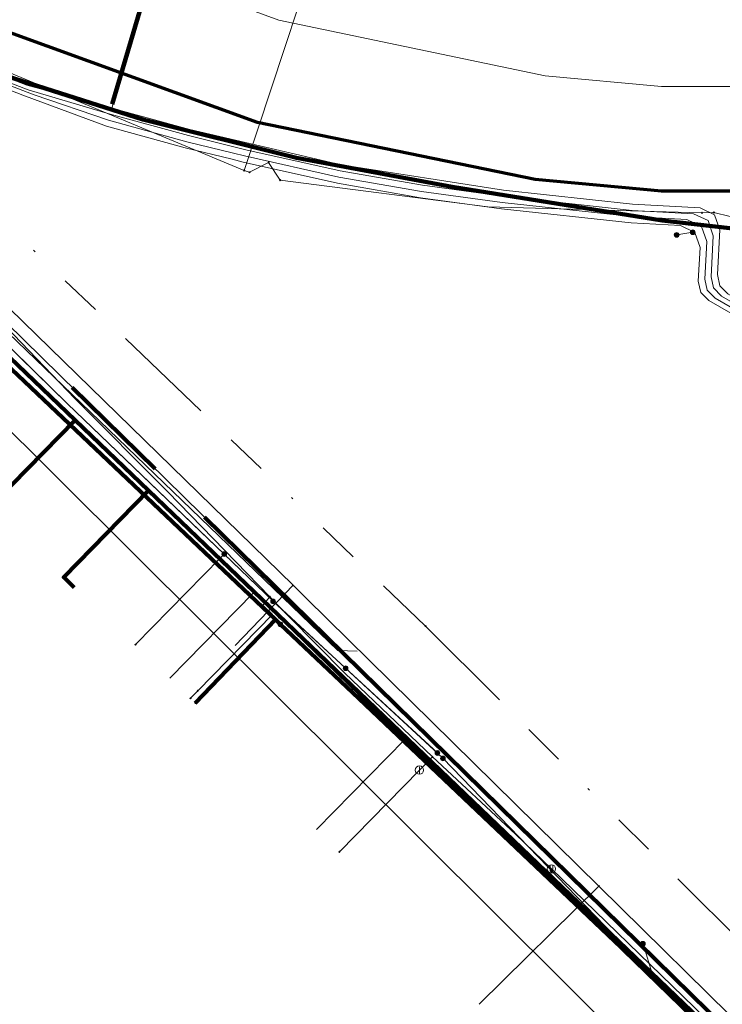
# Model space of a CAD drawing. Header units: metres. Extents: x 98902 to 136161, y 449037 to 499677.
# Tile 160 of 200: x 113689 to 113723, y 483409 to 483456. Entities that reach past the tile are written whole.
import ezdxf
from ezdxf.lldxf.tags import DXFTag

# ---------------------------------------------------------------- set-up
doc = ezdxf.new("R2010")
doc.units = ezdxf.units.M
doc.linetypes.add('RI-OVERIG', pattern=[17, 5, -2, 2, -2, 0, -2, 2, -2])
for name, color, linetype, lineweight in [('B-WE-KL-DATA-G', 90, 'KL-DATA-N', 18), ('B-WE-KL-DATA_HULPSTUK-S', 90, 'Continuous', 25), ('B-WE-KL-DATA_KABELBED-G', 90, 'Continuous', 100), ('B-WE-KL-ET_LS-G', 190, 'KL-LS-N', 18), ('B-WE-KL-ET_LS_HULPSTUK-S', 190, 'Continuous', 25), ('B-WE-KL-ET_LS_MANTELBUIS-G', 190, 'Continuous', 100), ('B-WE-KL-GAS_LD-G', 50, 'KL-GAS-LD-N', 18), ('B-WE-KL-GAS_LD_HULPSTUK-S', 50, 'Continuous', 25), ('B-WE-KL-WATER-G', 170, 'KL-WATER-N', 18), ('B-WE-KL-WATER_HULPSTUK-S', 170, 'Continuous', 25), ('B-WE-RI-VRIJVERVAL-G', 210, 'RI-OVERIG', 18), ('B-WE-RI-VRIJVERVAL_HULPSTUK-S', 210, 'Continuous', 25)]:
    doc.layers.add(name, color=color, linetype=linetype, lineweight=lineweight)
doc.layers.add('B-WE-OG-INFO_EIS VOORZORGSMAATREGEL-GV', color=7, linetype='Continuous', lineweight=70, true_color=0xfa194b)
doc.styles.add('NLCS-ISO', font='NLCS-ISO.ttf')
doc.styles.get("Standard").update_dxf_attribs({"font": 'arial.ttf'})
tags = doc.linetypes.add('KL-DATA-N', pattern='A,4,-1,[101,NLCS.SHX,S=0.5,R=0,X=0,Y=0],-1,4,-1,["D",Standard,S=1,R=0,X=-0.25,Y=-0.5],-1.5', length=12.5).pattern_tags.tags
tags[18] = DXFTag(74, 10)
tags = doc.linetypes.add('KL-GAS-LD-N', pattern='A,4,-1,[69,NLCS.SHX,S=0.5,R=0,X=0,Y=0],-1,4,-1,["L",Standard,S=1,R=0,X=0.25,Y=-0.5],-2', length=13).pattern_tags.tags
tags[18] = DXFTag(74, 10)
tags = doc.linetypes.add('KL-LS-N', pattern='A,4,-1,[103,NLCS.SHX,S=0.75,R=0,X=0,Y=0],-1,4,-1,["L",Standard,S=1,R=0,X=0,Y=-0.5],-2', length=13).pattern_tags.tags
tags[18] = DXFTag(74, 10)
doc.linetypes.add('KL-WATER-N', pattern='A,7,-0.5,[168,NLCS.SHX,S=0.75,R=0,X=0.75,Y=0],-2', length=9.5)

# ---------------------------------------------------------------- blocks, each defined once
blk = doc.blocks.new('SKL-WTB_HULP_OVERIG-SO')
at = {"color": 0, "linetype": 'ByBlock', "lineweight": 18}
for points in [[(-0.14, 0.14), (0.14, -0.14)], [(0.14, 0.14), (-0.14, -0.14)]]:
    blk.add_lwpolyline(points, dxfattribs=at)
at = {"color": 0, "linetype": 'ByBlock', "lineweight": 18, "style": 'NLCS-ISO', "flags": 1}
for tag, p in [('TYPE', (1.5, 0)), ('OMSCHRIJVING', (1.5, -3)), ('LABEL', (1.5, -1.5))]:
    blk.add_attdef(tag, p, '', height=1, dxfattribs=at)
blk = doc.blocks.new('SKL-WTB_HULP_AFSLUITER-SO')
at = {"color": 0, "linetype": 'ByBlock', "lineweight": 18}
blk.add_lwpolyline([(0, 0.8), (0, -0.8)], dxfattribs=at)
blk.add_circle((0, 0), 1, dxfattribs=at)
at = {"color": 0, "linetype": 'ByBlock', "lineweight": 18, "style": 'NLCS-ISO', "flags": 1}
for tag, p in [('TYPE', (1.5, 0)), ('OMSCHRIJVING', (1.5, -3)), ('LABEL', (1.5, -1.5))]:
    blk.add_attdef(tag, p, '', height=1, dxfattribs=at)
blk = doc.blocks.new('SKL-WTB_HULP_SIFON-SO')
at = {"linetype": 'ByBlock', "lineweight": 18}
h = blk.add_hatch(color=0, dxfattribs=at)
h.dxf.hatch_style = 1
h.paths.add_polyline_path([(0.13, -0.53), (-0.13, -0.53), (-0.13, -0.8), (0.13, -0.8)])
at = {"color": 0, "linetype": 'ByBlock', "lineweight": 18}
blk.add_lwpolyline([(0.33, 0.8), (0.33, -0.53), (-0.33, -0.53), (-0.33, 0.8)], dxfattribs=at)
blk.add_lwpolyline([(0.13, -0.8), (-0.13, -0.8), (-0.13, -0.53), (0.13, -0.53)], close=True, dxfattribs=at)
blk.add_circle((0, 0), 1, dxfattribs=at)
at = {"color": 0, "linetype": 'ByBlock', "lineweight": 18, "style": 'NLCS-ISO', "flags": 1}
for tag, p in [('TYPE', (1.5, 0)), ('OMSCHRIJVING', (1.5, -3)), ('LABEL', (1.5, -1.5))]:
    blk.add_attdef(tag, p, '', height=1, dxfattribs=at)
blk = doc.blocks.new('SKL-WTB_HULP_MOF-SO')
at = {"linetype": 'ByBlock', "lineweight": 18}
h = blk.add_hatch(color=0, dxfattribs=at)
h.dxf.hatch_style = 1
h.paths.add_polyline_path([(-0.5625, 0, 1), (0.5625, 0, 1)])
at = {"color": 0, "linetype": 'ByBlock', "lineweight": 18}
blk.add_circle((0, 0), 0.5625, dxfattribs=at)
at = {"color": 0, "linetype": 'ByBlock', "lineweight": 18, "style": 'NLCS-ISO', "flags": 1}
for tag, p in [('TYPE', (1.5, 0)), ('OMSCHRIJVING', (1.5, -3)), ('LABEL', (1.5, -1.5))]:
    blk.add_attdef(tag, p, '', height=1, dxfattribs=at)
blk = doc.blocks.new('SRI-HULP_OVERIG-SO')
at = {"color": 0, "linetype": 'ByBlock', "lineweight": 18}
for points in [[(-0.14, 0.14), (0.14, -0.14)], [(0.14, 0.14), (-0.14, -0.14)]]:
    blk.add_lwpolyline(points, dxfattribs=at)
at = {"color": 0, "linetype": 'ByBlock', "lineweight": 18, "style": 'NLCS-ISO', "flags": 1}
for tag, p in [('TYPE', (1.5, 0)), ('OMSCHRIJVING', (1.5, -3)), ('LABEL', (1.5, -1.5))]:
    blk.add_attdef(tag, p, '', height=1, dxfattribs=at)

msp = doc.modelspace()

# ---------------------------------------------------------------- linework, layer by layer
at = {"layer": 'B-WE-KL-DATA-G', "flags": 128}
for points in [[(113535.491, 483055.979), (113536.441, 483061.533), (113541.204, 483090.06), (113544.755, 483111.663), (113544.948, 483113.188), (113545.552, 483113.661), (113549.403, 483113.284), (113549.712, 483115.832), (113556.149, 483154.735), (113556.905, 483157.96), (113557.638, 483158.283), (113564.196, 483156.367), (113565.152, 483156.501), (113565.304, 483157.274), (113566.303, 483163.064), (113567.239, 483167.86), (113568.822, 483177.215), (113571.011, 483186.366), (113575.093, 483200.14), (113581.278, 483218.983), (113581.153, 483219.694), (113580.136, 483220.401), (113567.909, 483226.706), (113567.782, 483227.322), (113570.165, 483232.317), (113570.594, 483233.111), (113580.706, 483254.894), (113584.469, 483259.021), (113587.04, 483261.968), (113606.578, 483283.49), (113609.02, 483286.265), (113630.079, 483309.542), (113632.569, 483311.539), (113633.404, 483312.497), (113636.4, 483315.955), (113638.079, 483318.233), (113642.136, 483322.917), (113643.875, 483324.654), (113647.079, 483324.177), (113649.586, 483324.356), (113667.625, 483344.527), (113668.375, 483345.834), (113670.095, 483347.805), (113670.493, 483349.535), (113674.045, 483353.336), (113676.564, 483355.323), (113679.675, 483356.296), (113680.833, 483356.834), (113685.258, 483361.329), (113704.516, 483381.087), (113707.238, 483383.933), (113717.835, 483394.742), (113719.221, 483396.196), (113721.66, 483398.749), (113725.277, 483402.474), (113725.715, 483403.225), (113725.916, 483404.181), (113706.127, 483423.402), (113687.191, 483441.762), (113678.045, 483450.608), (113669.183, 483459.437), (113668.394, 483459.986), (113655.761, 483466.358), (113655.138, 483466.897), (113654.638, 483467.322), (113655.261, 483468.556), (113659.235, 483476.766), (113658.824, 483477.959), (113655.692, 483479.529), (113655.018, 483479.802), (113649.581, 483483.544), (113649.242, 483484.034), (113648.867, 483484.47), (113639.302, 483489.546), (113600.784, 483508.808), (113581.045, 483518.696), (113579.755, 483520.415), (113579.424, 483521.384), (113580.201, 483523.009), (113586.556, 483530.359), (113601.948, 483547.562), (113618.417, 483566.005)], [(113612.36, 483488.97), (113634.82, 483478.04), (113659.95, 483465.4), (113726, 483399.61), (113726, 483399.6)], [(113658.644, 483478.049), (113658.824, 483477.959), (113659.235, 483476.766), (113655.261, 483468.556), (113654.638, 483467.322), (113655.138, 483466.897), (113655.761, 483466.358), (113657.677, 483465.392), (113668.394, 483459.986), (113669.183, 483459.437), (113669.826, 483458.798), (113678.045, 483450.608), (113687.191, 483441.762), (113706.127, 483423.402), (113707.812, 483421.765), (113722.924, 483407.088)], [(113686.892, 483432.972), (113687.467, 483432.408), (113692.027, 483437.053), (113683.792, 483444.953), (113681.41, 483447.238), (113672.733, 483455.544), (113670.251, 483458.032), (113668.969, 483458.842), (113657.266, 483464.565), (113650.936, 483467.645), (113647.889, 483469.128), (113647.575, 483469.281), (113642.989, 483471.513), (113642.857, 483471.243)], [(113691.986, 483429.045), (113691.482, 483429.537), (113695.54, 483433.682), (113692.027, 483437.053), (113683.792, 483444.953), (113681.41, 483447.238), (113672.733, 483455.544), (113670.251, 483458.032), (113668.969, 483458.842), (113657.266, 483464.565), (113650.936, 483467.645), (113647.889, 483469.128), (113647.575, 483469.281), (113642.989, 483471.513), (113642.857, 483471.243)], [(113687.191, 483441.762), (113701.291, 483428.091)], [(113696.565, 483424.701), (113700.569, 483428.791)], [(113701.291, 483428.091), (113701.332, 483428.05)], [(113701.332, 483428.05), (113702.473, 483426.945)], [(113702.473, 483426.945), (113706.127, 483423.402)], [(113706.127, 483423.402), (113707.812, 483421.765)], [(113703.588, 483417.452), (113707.812, 483421.765)], [(113707.812, 483421.765), (113722.924, 483407.088)]]:
    msp.add_lwpolyline(points, dxfattribs=at)
at = {"layer": 'B-WE-KL-DATA_KABELBED-G', "flags": 128}
for points in [[(113581.417, 483505.163), (113591.537, 483500), (113612.012, 483489.555), (113614.595, 483488.237), (113622.73, 483484.086), (113623.532, 483483.677), (113636.082, 483477.274), (113664.358, 483462.849), (113671.333, 483456.233), (113671.703, 483455.882), (113672.055, 483455.548), (113682.759, 483445.394), (113686.286, 483442.049), (113686.822, 483441.54), (113701.62, 483427.504), (113701.847, 483427.288), (113705.599, 483423.729), (113722.248, 483407.936)], [(113688.036, 483453.742), (113695.266, 483451.456), (113702.622, 483449.613), (113710.076, 483448.22), (113720.124, 483446.612), (113726.591, 483445.884)], [(113692.027, 483437.053), (113683.792, 483444.953)], [(113686.892, 483432.972), (113687.467, 483432.408), (113692.027, 483437.053)], [(113695.54, 483433.682), (113692.027, 483437.053)], [(113691.986, 483429.045), (113691.482, 483429.537), (113695.54, 483433.682)], [(113717.025, 483395.692), (113725.794, 483404.657), (113695.54, 483433.682)], [(113701.847, 483427.288), (113701.62, 483427.504), (113697.781, 483423.512)]]:
    msp.add_lwpolyline(points, dxfattribs=at)
at = {"layer": 'B-WE-KL-ET_LS-G', "flags": 128}
for points in [[(113749.382, 483431.923), (113748.262, 483431.905), (113748.149, 483431.911), (113748.039, 483431.935), (113735.11, 483435.769), (113733.986, 483436.175), (113732.917, 483436.709), (113722.35, 483442.783), (113721.969, 483443.173), (113721.85, 483443.704), (113721.938, 483445.321), (113721.684, 483446.043), (113720.994, 483446.374), (113718.636, 483446.502), (113712.426, 483447.179), (113708.556, 483447.706), (113704.591, 483448.402), (113700.064, 483449.415), (113699.537, 483449.545), (113697.299, 483450.097), (113693.535, 483451.128), (113689.528, 483452.611), (113686.298, 483453.857), (113679.129, 483457.419), (113663.584, 483465.012), (113663.049, 483465.281), (113663.003, 483465.795), (113663.296, 483466.343), (113666.293, 483472.546), (113666.114, 483472.892), (113665.755, 483473.07), (113659.061, 483476.384), (113656.44, 483477.682), (113656.247, 483477.851), (113656.163, 483478.093), (113656.016, 483480.048), (113655.905, 483480.436), (113655.65, 483480.749), (113650.606, 483484.852), (113650.461, 483484.934), (113650.297, 483484.964), (113648.359, 483484.988), (113648.272, 483484.995), (113648.186, 483485.014), (113646.131, 483485.612), (113646.089, 483485.626), (113646.049, 483485.643), (113632.543, 483492.319), (113619.834, 483498.601), (113618.998, 483499.014), (113600.655, 483508.079), (113582.1, 483517.248), (113581.952, 483517.36), (113581.855, 483517.519), (113580.672, 483520.627), (113580.659, 483520.668), (113580.649, 483520.711), (113580.202, 483523.044), (113580.149, 483523.191), (113580.053, 483523.315), (113579.42, 483523.909), (113578.897, 483524.399), (113571.797, 483531.058), (113570.159, 483532.518), (113569.845, 483532.708), (113569.483, 483532.771), (113567.36, 483532.747), (113565.881, 483532.85), (113564.347, 483533.189), (113562.914, 483533.745), (113561.484, 483534.558), (113560.89, 483535.081), (113559.133, 483536.625), (113556.67, 483538.792), (113551.592, 483543.378), (113546.499, 483547.978), (113546.1, 483548.328), (113546.061, 483548.359), (113546.019, 483548.386), (113545.595, 483548.63), (113545.55, 483548.659), (113545.509, 483548.692), (113540.845, 483552.909), (113534.673, 483558.323), (113527.751, 483563.755), (113524.127, 483566.387), (113516.936, 483571.717), (113516.174, 483572.182), (113510.499, 483576.247), (113502.041, 483582.306), (113501.839, 483582.634), (113501.929, 483583.008), (113509.789, 483593.725), (113520.291, 483607.879), (113520.622, 483608.204), (113521.037, 483608.413), (113523.959, 483609.352), (113524.376, 483609.562), (113524.709, 483609.891), (113528.157, 483614.584), (113531.745, 483618.747), (113531.865, 483619.108), (113531.697, 483619.449), (113530.089, 483620.864), (113529.923, 483621.186), (113530.018, 483621.537), (113531.315, 483623.288)], [(113749.378, 483432.167), (113748.258, 483432.149), (113748.183, 483432.154), (113748.108, 483432.17), (113735.179, 483436.003), (113734.082, 483436.4), (113733.039, 483436.921), (113726.063, 483440.931), (113722.656, 483442.889), (113722.276, 483443.279), (113722.156, 483443.81), (113722.254, 483445.604), (113722, 483446.326), (113721.31, 483446.657), (113718.66, 483446.801), (113712.463, 483447.477), (113708.602, 483448.002), (113704.649, 483448.696), (113700.133, 483449.707), (113699.609, 483449.836), (113697.375, 483450.388), (113693.62, 483451.416), (113690.072, 483452.628), (113686.379, 483454.044), (113679.41, 483457.382), (113664.674, 483464.799), (113663.937, 483465.17), (113663.361, 483465.46), (113663.275, 483465.685), (113663.295, 483466.007), (113666.423, 483472.419), (113666.387, 483472.913), (113666.111, 483473.228), (113658.931, 483476.783), (113656.726, 483477.875), (113656.533, 483478.044), (113656.449, 483478.286), (113656.306, 483480.199), (113656.195, 483480.588), (113655.939, 483480.9), (113650.714, 483485.15), (113650.569, 483485.232), (113650.405, 483485.262), (113648.363, 483485.288), (113648.316, 483485.292), (113648.27, 483485.302), (113646.264, 483485.88), (113646.222, 483485.895), (113646.182, 483485.913), (113632.676, 483492.588), (113619.131, 483499.283), (113602.966, 483507.271), (113600.788, 483508.348), (113582.339, 483517.465), (113582.19, 483517.577), (113582.093, 483517.735), (113580.951, 483520.738), (113580.939, 483520.775), (113580.929, 483520.813), (113580.414, 483523.273), (113580.36, 483523.415), (113580.266, 483523.535), (113579.623, 483524.138), (113579.106, 483524.623), (113571.28, 483531.963), (113571.122, 483532.331), (113571.285, 483532.697), (113575.434, 483536.485), (113578.533, 483539.971), (113579.07, 483540.576), (113581.743, 483543.582), (113581.858, 483543.811), (113581.845, 483544.068), (113581.083, 483546.435), (113592.75, 483559.647), (113596.466, 483564.141), (113605.49, 483574.507)], [(113709.63, 483420.86), (113709.63, 483420.87), (113704.975, 483425.175), (113701.5, 483428.39), (113691.67, 483437.83), (113685.51, 483443.87), (113677.07, 483452.1), (113668.67, 483460.08), (113658.05, 483465.91), (113644.49, 483472.07), (113640.37, 483474.01), (113639.79, 483474.29), (113634.49, 483476.8), (113634.287, 483476.927), (113633.905, 483477.109), (113606.878, 483490.784), (113606.44, 483491.01), (113597.53, 483495.79), (113594.54, 483497.23), (113590.79, 483498.45), (113589.432, 483499.157), (113575.18, 483506.58), (113573.92, 483506.31), (113568.35, 483510.14), (113567.85, 483510.4), (113560.22, 483517.05), (113560.02, 483517.23), (113548.775, 483528.914), (113548.48, 483529.22), (113545.552, 483531.892), (113534.06, 483542.38), (113534.06, 483542.39), (113532.17, 483544.1), (113532.17, 483544.11), (113529.37, 483546.66), (113526.86, 483548.94), (113526.64, 483548.68)], [(113749.374, 483432.411), (113748.255, 483432.393), (113748.216, 483432.396), (113748.178, 483432.404), (113735.249, 483436.238), (113734.179, 483436.624), (113733.161, 483437.133), (113722.962, 483442.995), (113722.582, 483443.385), (113722.462, 483443.916), (113722.57, 483445.888), (113722.316, 483446.61), (113721.626, 483446.941), (113718.684, 483447.1), (113712.499, 483447.775), (113708.648, 483448.299), (113704.708, 483448.991), (113700.202, 483449.999), (113699.681, 483450.128), (113697.45, 483450.678), (113693.704, 483451.704), (113689.781, 483452.866), (113686.419, 483454.163), (113679.492, 483457.53), (113664.809, 483465.067), (113664.011, 483465.468), (113663.672, 483465.638), (113663.523, 483465.81), (113663.476, 483466.057), (113666.639, 483472.606), (113666.651, 483473.035), (113666.467, 483473.387), (113657.012, 483478.068), (113656.82, 483478.237), (113656.736, 483478.479), (113656.527, 483481.256), (113656.576, 483481.649), (113656.774, 483481.992), (113659.553, 483485.144), (113660.354, 483486.053), (113677.442, 483505.065), (113689.898, 483518.995)], [(113749.371, 483432.656), (113748.251, 483432.638), (113748.249, 483432.638), (113748.247, 483432.638), (113735.318, 483436.472), (113734.275, 483436.849), (113733.283, 483437.345), (113723.269, 483443.1), (113722.888, 483443.49), (113722.769, 483444.022), (113722.886, 483446.171), (113722.632, 483446.893), (113721.942, 483447.224), (113718.709, 483447.4), (113712.536, 483448.072), (113704.767, 483449.285), (113697.526, 483450.968), (113693.789, 483451.992), (113689.711, 483453.098), (113686.551, 483454.319), (113679.575, 483457.707), (113669.131, 483463.227), (113668.668, 483463.46), (113663.983, 483465.818), (113663.768, 483465.896), (113663.721, 483466.147), (113666.77, 483472.451), (113666.997, 483473.011), (113666.778, 483473.567), (113657.299, 483478.261), (113657.106, 483478.43), (113657.022, 483478.672), (113656.836, 483481.152), (113656.885, 483481.545), (113657.083, 483481.888), (113681.789, 483509.443), (113690.158, 483518.824)], [(113594.101, 483511.414), (113594.311, 483511.115), (113594.396, 483510.954), (113594.523, 483510.612), (113594.564, 483510.434), (113594.6, 483510.071), (113594.595, 483509.888), (113594.55, 483509.61), (113594.453, 483509.435), (113594.301, 483509.305), (113594.113, 483509.236), (113593.848, 483509.227), (113593.682, 483509.183), (113593.58, 483509.13), (113593.49, 483509.06), (113593.381, 483508.927), (113589.822, 483501.832), (113589.562, 483501.199), (113589.351, 483500.547), (113589.305, 483500.312), (113589.297, 483500.192), (113589.312, 483499.952), (113589.335, 483499.834), (113589.411, 483499.607), (113589.464, 483499.499), (113589.595, 483499.298), (113589.759, 483499.123), (113590.012, 483498.935), (113590.278, 483498.765), (113590.556, 483498.616), (113636.281, 483476.095), (113637.052, 483475.743), (113637.843, 483475.442), (113639.464, 483474.947), (113640.256, 483474.646), (113641.025, 483474.289), (113648.062, 483470.823), (113649.609, 483470.04), (113651.136, 483469.222), (113654.152, 483467.514), (113655.679, 483466.696), (113657.225, 483465.913), (113667.869, 483460.671), (113669.375, 483459.854), (113670.812, 483458.921), (113672.17, 483457.876), (113673.44, 483456.726), (113726.972, 483404.198), (113727.104, 483404.097), (113727.313, 483404.021), (113727.536, 483404.022), (113727.744, 483404.1), (113727.876, 483404.203), (113735.408, 483411.881), (113740.867, 483417.482), (113742.478, 483419.158), (113744.066, 483420.856), (113745.679, 483422.631), (113745.793, 483422.818), (113745.839, 483422.957), (113745.861, 483423.102), (113745.857, 483423.249), (113745.827, 483423.392), (113745.772, 483423.528), (113745.694, 483423.652), (113745.596, 483423.761), (113745.478, 483423.851)], [(113644.49, 483472.08), (113644.49, 483472.07), (113646.403, 483471.205), (113648.76, 483470.13), (113648.76, 483470.12), (113654.52, 483467.51), (113654.52, 483467.5), (113657.785, 483466.033), (113658.05, 483465.91), (113668.67, 483460.08), (113668.67, 483460.07), (113669.35, 483459.43), (113669.35, 483459.42), (113671.948, 483456.961), (113673.85, 483455.16), (113673.85, 483455.15), (113675.119, 483453.948), (113677.07, 483452.1), (113683.01, 483446.3), (113683.01, 483446.29), (113683.8, 483445.526), (113685.51, 483443.87), (113685.51, 483443.86), (113686.74, 483442.658), (113688.61, 483440.83), (113688.61, 483440.82), (113691.67, 483437.83), (113697.651, 483432.1), (113699.163, 483430.642), (113701.5, 483428.39), (113701.5, 483428.38)], [(113693.789, 483451.992), (113696.044, 483459.506), (113696.595, 483459.403), (113696.982, 483459.057)], [(113720.816, 483445.927), (113721.588, 483446.05), (113721.593, 483446.051)], [(113687.062, 483443.903), (113687.049, 483442.923), (113704.594, 483426.032), (113705.526, 483426)], [(113699.163, 483430.642), (113698.987, 483430.46), (113694.922, 483426.31)], [(113701.5, 483428.38), (113709.37, 483421.13), (113709.37, 483421.12)], [(113709.37, 483421.12), (113709.63, 483420.87), (113719.67, 483410.47), (113719.68, 483410.46), (113719.68, 483410.45)], [(113741.155, 483418.103), (113740.382, 483417.65), (113733.28, 483410.39), (113732.77, 483409.62), (113731.87, 483408.69), (113729.84, 483406.59), (113727.76, 483404.45), (113727.42, 483404.06), (113726.5, 483403.8), (113723.48, 483406.64), (113719.68, 483410.45)], [(113719.68, 483410.45), (113719.21, 483411.99), (113719.2, 483411.99)]]:
    msp.add_lwpolyline(points, dxfattribs=at)
at = {"layer": 'B-WE-KL-ET_LS_MANTELBUIS-G', "flags": 128}
for points in [[(113693.797, 483452.19), (113695.925, 483459.372)], [(113695.861, 483434.725), (113691.888, 483438.624)], [(113725.639, 483405.506), (113698.217, 483432.414)]]:
    msp.add_lwpolyline(points, dxfattribs=at)
at = {"layer": 'B-WE-KL-GAS_LD-G', "flags": 128}
for points in [[(113714.822, 483415.57), (113713.098, 483417.239), (113709.126, 483420.934), (113704.937, 483424.947), (113702.262, 483427.661), (113701.354, 483428.594), (113696.459, 483433.621), (113692.021, 483438.096), (113688.347, 483441.9), (113684.563, 483445.817), (113684.341, 483446.047), (113682.864, 483447.577), (113677.648, 483452.784), (113675.899, 483453.971), (113670.658, 483457.527), (113666.77, 483460.165), (113657.33, 483464.47), (113645.695, 483469.994), (113641.653, 483471.991)], [(113697.897, 483424.098), (113701.475, 483427.753), (113701.018, 483428.2), (113701.354, 483428.594)], [(113697.547, 483423.74), (113697.897, 483424.098)], [(113709.126, 483420.934), (113708.505, 483420.3)], [(113708.505, 483420.3), (113704.675, 483416.387)], [(113715.036, 483392.476), (113721.97, 483399.604), (113726.459, 483404.241), (113723.76, 483406.916), (113714.822, 483415.57)]]:
    msp.add_lwpolyline(points, dxfattribs=at)
at = {"layer": 'B-WE-KL-WATER-G', "flags": 128}
for points in [[(113587.055, 483512.335), (113627.281, 483491.732), (113671.163, 483469.258), (113690.433, 483460.379), (113701.782, 483456.202), (113714.517, 483453.549), (113720.082, 483453.023), (113728.621, 483453.023), (113740.527, 483453.534), (113750.383, 483454.419), (113762.43, 483456.903), (113771.896, 483459.771), (113777.059, 483461.673)], [(113571.856, 483510.147), (113572.817, 483509.283), (113574.316, 483507.936), (113589.481, 483500), (113594.43, 483497.473), (113600.07, 483494.593), (113606.571, 483491.274), (113606.933, 483491.104), (113617.163, 483486.291), (113620.589, 483484.68), (113623.848, 483483.147), (113629.222, 483480.619), (113629.28, 483480.589), (113633.62, 483478.381), (113639.416, 483475.432), (113639.859, 483475.206), (113646.593, 483471.779), (113646.772, 483471.687), (113656.803, 483466.538), (113658.049, 483465.898), (113661.945, 483464.075), (113667.767, 483461.352), (113671.594, 483459.221), (113671.881, 483458.942), (113674.813, 483456.094), (113675.892, 483455.046), (113682.281, 483448.839), (113683.214, 483447.933), (113687.587, 483443.664), (113702.457, 483429.148), (113703.101, 483428.519), (113717.091, 483414.746), (113724.386, 483407.563), (113725.658, 483406.288), (113726.128, 483404.762), (113729.525, 483400.967), (113736.253, 483393.45), (113736.701, 483392.95)], [(113700.122, 483449.008), (113704.641, 483462.679)], [(113722.027, 483446.979), (113711.777, 483447.274), (113701.843, 483448.549), (113701.291, 483449.392), (113700.374, 483448.923), (113700.122, 483449.008), (113686.824, 483454.544), (113677.735, 483458.327), (113676.616, 483457.472), (113675.376, 483456.524), (113674.813, 483456.094)], [(113722.027, 483446.979), (113722.594, 483446.996), (113723.378, 483446.81), (113730.44, 483455.679), (113731.182, 483456.627)], [(113702.457, 483429.148), (113699.684, 483426.265)], [(113717.091, 483414.746), (113711.367, 483409.089)]]:
    msp.add_lwpolyline(points, dxfattribs=at)
at = {"layer": 'B-WE-OG-INFO_EIS VOORZORGSMAATREGEL-GV', "flags": 128}
msp.add_lwpolyline([(113871.068, 483533.17), (113865.008, 483529.347), (113856.438, 483522.873), (113846.005, 483512.907), (113825.227, 483490.073), (113814.727, 483479.612), (113803.657, 483471.025), (113788.552, 483461.735), (113779.26, 483457.156), (113773.346, 483454.985), (113763.88, 483452.118), (113750.83, 483449.439), (113740.742, 483448.538), (113728.835, 483448.027), (113720.082, 483448.023), (113714.047, 483448.571), (113700.762, 483451.307), (113688.706, 483455.687)], dxfattribs=at)
at = {"layer": 'B-WE-RI-VRIJVERVAL-G', "flags": 128}
for points in [[(113682.1, 483452.8), (113708.8, 483427.2)], [(113708.8, 483427.2), (113735.72, 483400.22)]]:
    msp.add_lwpolyline(points, dxfattribs=at)

# ---------------------------------------------------------------- block references
at = {"layer": 'B-WE-KL-DATA_HULPSTUK-S', "xscale": 0.2, "yscale": 0.2, "zscale": 0.2}
for name, p in [('SKL-WTB_HULP_OVERIG-SO', (113701.007, 483428.367)), ('SKL-WTB_HULP_OVERIG-SO', (113701.5, 483427.89)), ('SKL-WTB_HULP_OVERIG-SO', (113701.791, 483427.607)), ('SKL-WTB_HULP_MOF-SO', (113701.847, 483427.288)), ('SKL-WTB_HULP_OVERIG-SO', (113701.847, 483427.288)), ('SKL-WTB_HULP_OVERIG-SO', (113697.781, 483423.512))]:
    msp.add_blockref(name, p, dxfattribs=at)
at = {"layer": 'B-WE-KL-ET_LS_HULPSTUK-S', "xscale": 0.2, "yscale": 0.2, "zscale": 0.2}
for name, p in [('SKL-WTB_HULP_MOF-SO', (113720.816, 483445.927)), ('SKL-WTB_HULP_MOF-SO', (113721.588, 483446.05)), ('SKL-WTB_HULP_MOF-SO', (113699.163, 483430.642)), ('SKL-WTB_HULP_MOF-SO', (113701.5, 483428.38)), ('SKL-WTB_HULP_OVERIG-SO', (113694.922, 483426.31)), ('SKL-WTB_HULP_MOF-SO', (113704.975, 483425.175)), ('SKL-WTB_HULP_MOF-SO', (113709.37, 483421.12)), ('SKL-WTB_HULP_MOF-SO', (113709.63, 483420.86)), ('SKL-WTB_HULP_MOF-SO', (113719.2, 483411.99)), ('SKL-WTB_HULP_MOF-SO', (113719.68, 483410.45))]:
    msp.add_blockref(name, p, dxfattribs=at)
at = {"layer": 'B-WE-KL-GAS_LD_HULPSTUK-S', "xscale": 0.2, "yscale": 0.2, "zscale": 0.2}
for name, p in [('SKL-WTB_HULP_OVERIG-SO', (113701.354, 483428.594)), ('SKL-WTB_HULP_OVERIG-SO', (113697.897, 483424.098)), ('SKL-WTB_HULP_OVERIG-SO', (113697.547, 483423.74)), ('SKL-WTB_HULP_OVERIG-SO', (113709.126, 483420.934)), ('SKL-WTB_HULP_AFSLUITER-SO', (113708.505, 483420.3)), ('SKL-WTB_HULP_OVERIG-SO', (113704.675, 483416.387)), ('SKL-WTB_HULP_SIFON-SO', (113714.822, 483415.57))]:
    msp.add_blockref(name, p, dxfattribs=at)
at = {"layer": 'B-WE-KL-WATER_HULPSTUK-S', "xscale": 0.2, "yscale": 0.2, "zscale": 0.2}
for p in [(113701.291, 483449.392), (113700.122, 483449.008), (113700.374, 483448.923), (113701.843, 483448.549), (113722.027, 483446.979), (113722.594, 483446.996), (113702.457, 483429.148), (113717.091, 483414.746)]:
    msp.add_blockref('SKL-WTB_HULP_OVERIG-SO', p, dxfattribs=at)
at = {"layer": 'B-WE-RI-VRIJVERVAL_HULPSTUK-S', "xscale": 0.2, "yscale": 0.2, "zscale": 0.2}
msp.add_blockref('SRI-HULP_OVERIG-SO', (113708.8, 483427.2), dxfattribs=at)

doc.saveas('drawing.dxf')
